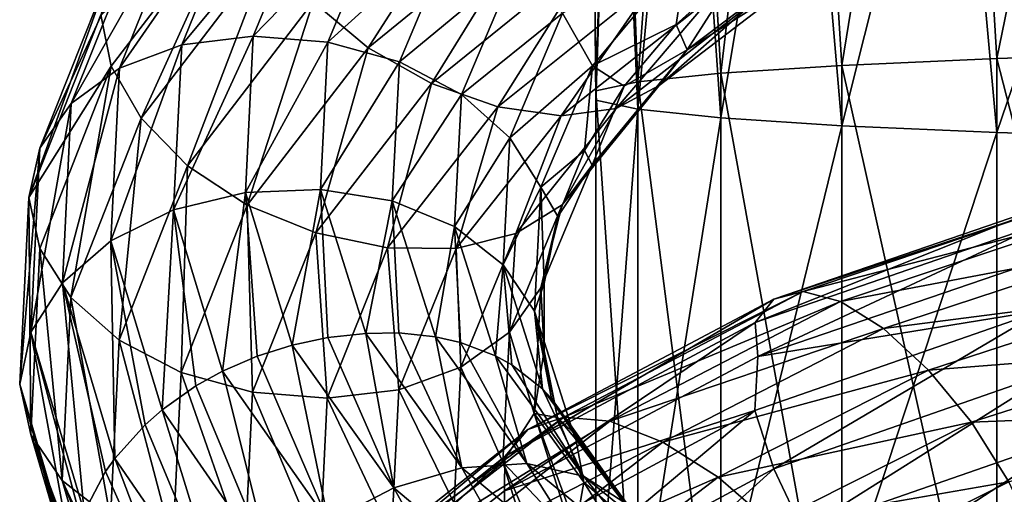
# Model space of a CAD drawing. Header units: metres. Extents: x -40 to 117, y -433 to 89.
# Tile 111 of 256: x -19 to -9, y -328 to -323. Entities that reach past the tile are written whole.
import ezdxf

# ---------------------------------------------------------------- set-up
doc = ezdxf.new("R2010")
doc.units = ezdxf.units.M
doc.layers.add('solid_506114_24501146', color=7, linetype='CONTINUOUS')

msp = doc.modelspace()

# ---------------------------------------------------------------- linework, layer by layer
at = {"layer": 'solid_506114_24501146'}
for points in [[(-8.758043, -323.224518, 284.77774), (-7.222413, -315.732147, 285.176147), (-9.192389, -316.012909, 283.583984)], [(-8.758043, -323.224518, 284.77774), (-6.843618, -323.16629, 286.22229), (-7.222413, -315.732147, 285.176147)], [(-10.374224, -323.295898, 283.006317), (-9.192389, -316.012909, 283.583984), (-10.809105, -316.35498, 281.643951)], [(-10.374224, -323.295898, 283.006317), (-8.758043, -323.224518, 284.77774), (-9.192389, -316.012909, 283.583984)], [(-11.637123, -323.378021, 280.968323), (-10.809105, -316.35498, 281.643951), (-12.010434, -316.74527, 279.430573)], [(-11.637123, -323.378021, 280.968323), (-10.374224, -323.295898, 283.006317), (-10.809105, -316.35498, 281.643951)], [(-12.503734, -323.468079, 278.733154), (-12.010434, -316.74527, 279.430573), (-12.750209, -317.168732, 277.0289)], [(-12.503734, -323.468079, 278.733154), (-11.637123, -323.378021, 280.968323), (-12.010434, -316.74527, 279.430573)], [(-12.944544, -323.563049, 276.376923), (-12.750209, -317.168732, 277.0289), (-13, -317.609131, 274.53125)], [(-12.944544, -323.563049, 276.376923), (-12.503734, -323.468079, 278.733154), (-12.750209, -317.168732, 277.0289)], [(-12.944544, -323.659637, 273.979889), (-13, -317.609131, 274.53125), (-12.750209, -318.04953, 272.03363)], [(-12.944544, -323.659637, 273.979889), (-12.944544, -323.563049, 276.376923), (-13, -317.609131, 274.53125)], [(-12.503734, -323.754608, 271.623688), (-12.944544, -323.659637, 273.979889), (-12.750209, -318.04953, 272.03363)], [(-12.503734, -323.754608, 271.623688), (-12.750209, -318.04953, 272.03363), (-12.010434, -318.473022, 269.631958)], [(-11.637123, -323.844666, 269.388519), (-12.503734, -323.754608, 271.623688), (-12.010434, -318.473022, 269.631958)], [(-11.637123, -323.844666, 269.388519), (-12.010434, -318.473022, 269.631958), (-10.809105, -318.863312, 267.418579)], [(-10.374224, -323.926788, 267.350525), (-11.637123, -323.844666, 269.388519), (-10.809105, -318.863312, 267.418579)], [(-10.374224, -323.926788, 267.350525), (-10.809105, -318.863312, 267.418579), (-9.192389, -319.205383, 265.478516)], [(-8.758043, -323.998169, 265.579102), (-10.374224, -323.926788, 267.350525), (-9.192389, -319.205383, 265.478516)], [(-8.758043, -323.998169, 265.579102), (-9.192389, -319.205383, 265.478516), (-7.222413, -319.486115, 263.886383)], [(-6.843618, -324.056396, 264.134552), (-8.758043, -323.998169, 265.579102), (-7.222413, -319.486115, 263.886383)], [(-15.895163, -322.632507, 938.284912), (-14.031219, -321.103149, 935.905884), (-15.320737, -323.112091, 938.279846)], [(-14.031219, -321.103149, 935.905884), (-13.524153, -321.644928, 935.979858), (-15.320737, -323.112091, 938.279846)], [(-16.577511, -321.392273, 943.632935), (-17.200373, -321.553436, 943.244812), (-17.914463, -323.323853, 946.043945)], [(-17.265743, -323.081726, 946.343567), (-16.577511, -321.392273, 943.632935), (-17.914463, -323.323853, 946.043945)], [(-15.860496, -321.39212, 943.926941), (-16.577511, -321.392273, 943.632935), (-17.265743, -323.081726, 946.343567)], [(-16.518961, -322.992004, 946.533325), (-15.860496, -321.39212, 943.926941), (-17.265743, -323.081726, 946.343567)], [(-15.111769, -321.543152, 944.109985), (-15.860496, -321.39212, 943.926941), (-16.518961, -322.992004, 946.533325)], [(-17.200373, -321.553436, 943.244812), (-17.684971, -321.859161, 942.79303), (-18.419182, -323.696259, 945.65863)], [(-17.914463, -323.323853, 946.043945), (-17.200373, -321.553436, 943.244812), (-18.419182, -323.696259, 945.65863)], [(-18.108232, -322.766876, 941.849854), (-16.630234, -321.515167, 938.719238), (-18.001059, -323.30542, 941.451965)], [(-18.001059, -323.30542, 941.451965), (-16.630234, -321.515167, 938.719238), (-17.688602, -323.84668, 941.122742)], [(-16.630234, -321.515167, 938.719238), (-16.341574, -322.08432, 938.438416), (-17.688602, -323.84668, 941.122742)], [(-15.739149, -323.052246, 946.605774), (-15.111769, -321.543152, 944.109985), (-16.518961, -322.992004, 946.533325)], [(-14.395329, -321.833008, 944.166016), (-15.111769, -321.543152, 944.109985), (-15.739149, -323.052246, 946.605774)], [(-15.320737, -323.112091, 938.279846), (-13.524153, -321.644928, 935.979858), (-14.658856, -323.485138, 938.428223)], [(-13.524153, -321.644928, 935.979858), (-12.939887, -322.092773, 936.217224), (-14.658856, -323.485138, 938.428223)], [(-17.684971, -321.859161, 942.79303), (-17.999104, -322.276245, 942.316956), (-18.746355, -324.161041, 945.222656)], [(-18.419182, -323.696259, 945.65863), (-17.684971, -321.859161, 942.79303), (-18.746355, -324.161041, 945.222656)], [(-14.992967, -323.257538, 946.554626), (-14.395329, -321.833008, 944.166016), (-15.739149, -323.052246, 946.605774)], [(-13.773554, -322.247284, 944.080566), (-14.395329, -321.833008, 944.166016), (-14.992967, -323.257538, 946.554626)], [(-17.688602, -323.84668, 941.122742), (-16.341574, -322.08432, 938.438416), (-17.205395, -324.345093, 940.898682)], [(-16.341574, -322.08432, 938.438416), (-15.895163, -322.632507, 938.284912), (-17.205395, -324.345093, 940.898682)], [(-14.658856, -323.485138, 938.428223), (-12.939887, -322.092773, 936.217224), (-13.967146, -323.729156, 938.70929)], [(-12.939887, -322.092773, 936.217224), (-12.32929, -322.417267, 936.589783), (-13.967146, -323.729156, 938.70929)], [(-11.991399, -323.135223, 940.617981), (-10.585229, -322.06955, 938.750549), (-11.437669, -322.266907, 940.410889)], [(-10.841408, -322.402374, 938.193054), (-10.585229, -322.06955, 938.750549), (-11.991399, -323.135223, 940.617981)], [(-12.977891, -323.300049, 943.535522), (-11.989594, -322.11203, 941.482117), (-13.290345, -322.751831, 943.862427)], [(-12.977891, -323.300049, 943.535522), (-12.104323, -322.8703, 941.464172), (-11.989594, -322.11203, 941.482117)], [(-11.989594, -322.11203, 941.482117), (-12.104323, -322.8703, 941.464172), (-11.437669, -322.266907, 940.410889)], [(-17.999104, -322.276245, 942.316956), (-18.108232, -322.766876, 941.849854), (-18.861879, -324.676392, 944.766663)], [(-18.746355, -324.161041, 945.222656), (-17.999104, -322.276245, 942.316956), (-18.861879, -324.676392, 944.766663)], [(-14.345377, -323.600708, 946.374878), (-13.773554, -322.247284, 944.080566), (-14.992967, -323.257538, 946.554626)], [(-13.290345, -322.751831, 943.862427), (-13.773554, -322.247284, 944.080566), (-14.345377, -323.600708, 946.374878)], [(-11.991399, -323.135223, 940.617981), (-11.437669, -322.266907, 940.410889), (-12.104323, -322.8703, 941.464172)], [(-13.967146, -323.729156, 938.70929), (-12.32929, -322.417267, 936.589783), (-13.304734, -323.82254, 939.099548)], [(-12.32929, -322.417267, 936.589783), (-11.744556, -322.589661, 937.066589), (-13.304734, -323.82254, 939.099548)], [(-12.281609, -323.507629, 940.095642), (-10.841408, -322.402374, 938.193054), (-11.991399, -323.135223, 940.617981)], [(-11.236605, -322.583557, 937.615173), (-10.841408, -322.402374, 938.193054), (-12.281609, -323.507629, 940.095642)], [(-13.304734, -323.82254, 939.099548), (-11.744556, -322.589661, 937.066589), (-12.729304, -323.745819, 939.574219)], [(-12.729304, -323.745819, 939.574219), (-11.236605, -322.583557, 937.615173), (-12.281609, -323.507629, 940.095642)], [(-11.744556, -322.589661, 937.066589), (-11.236605, -322.583557, 937.615173), (-12.729304, -323.745819, 939.574219)], [(-17.205395, -324.345093, 940.898682), (-15.895163, -322.632507, 938.284912), (-16.583618, -324.756226, 940.805786)], [(-15.895163, -322.632507, 938.284912), (-15.320737, -323.112091, 938.279846), (-16.583618, -324.756226, 940.805786)], [(-18.861879, -324.676392, 944.766663), (-18.108232, -322.766876, 941.849854), (-18.001059, -323.30542, 941.451965)], [(-13.842108, -324.052429, 946.082031), (-13.290345, -322.751831, 943.862427), (-14.345377, -323.600708, 946.374878)], [(-12.977891, -323.300049, 943.535522), (-13.290345, -322.751831, 943.862427), (-13.842108, -324.052429, 946.082031)], [(-12.977891, -323.300049, 943.535522), (-12.64764, -323.512238, 942.569092), (-12.104323, -322.8703, 941.464172)], [(-11.991399, -323.135223, 940.617981), (-12.104323, -322.8703, 941.464172), (-12.64764, -323.512238, 942.569092)], [(-16.518961, -322.992004, 946.533325), (-17.265743, -323.081726, 946.343567), (-17.352083, -324.804901, 949.119568)], [(-16.601568, -324.624054, 949.202271), (-16.518961, -322.992004, 946.533325), (-17.352083, -324.804901, 949.119568)], [(-15.739149, -323.052246, 946.605774), (-16.518961, -322.992004, 946.533325), (-16.601568, -324.624054, 949.202271)], [(-17.265743, -323.081726, 946.343567), (-17.914463, -323.323853, 946.043945), (-18.004049, -325.129486, 948.910889)], [(-17.352083, -324.804901, 949.119568), (-17.265743, -323.081726, 946.343567), (-18.004049, -325.129486, 948.910889)], [(-15.817857, -324.591888, 949.161255), (-15.739149, -323.052246, 946.605774), (-16.601568, -324.624054, 949.202271)], [(-16.583618, -324.756226, 940.805786), (-15.320737, -323.112091, 938.279846), (-15.86718, -325.046967, 940.855286)], [(-15.320737, -323.112091, 938.279846), (-14.658856, -323.485138, 938.428223), (-15.86718, -325.046967, 940.855286)], [(-14.992967, -323.257538, 946.554626), (-15.739149, -323.052246, 946.605774), (-15.817857, -324.591888, 949.161255)], [(-12.979845, -324.337646, 942.663452), (-11.991399, -323.135223, 940.617981), (-12.64764, -323.512238, 942.569092)], [(-12.281609, -323.507629, 940.095642), (-11.991399, -323.135223, 940.617981), (-12.979845, -324.337646, 942.663452)], [(-6.843618, -330.690857, 286.019684), (-6.843618, -323.16629, 286.22229), (-8.758043, -323.224518, 284.77774)], [(-18.861879, -324.676392, 944.766663), (-18.001059, -323.30542, 941.451965), (-18.74839, -325.210541, 944.34491)], [(-18.74839, -325.210541, 944.34491), (-18.001059, -323.30542, 941.451965), (-18.422964, -325.722321, 943.96405)], [(-17.914463, -323.323853, 946.043945), (-18.419182, -323.696259, 945.65863), (-18.51129, -325.569794, 948.593811)], [(-18.004049, -325.129486, 948.910889), (-17.914463, -323.323853, 946.043945), (-18.51129, -325.569794, 948.593811)], [(-18.001059, -323.30542, 941.451965), (-17.688602, -323.84668, 941.122742), (-18.422964, -325.722321, 943.96405)], [(-15.067943, -324.711121, 949.000122), (-14.992967, -323.257538, 946.554626), (-15.817857, -324.591888, 949.161255)], [(-14.345377, -323.600708, 946.374878), (-14.992967, -323.257538, 946.554626), (-15.067943, -324.711121, 949.000122)], [(-13.516681, -324.569519, 945.7052), (-12.977891, -323.300049, 943.535522), (-13.842108, -324.052429, 946.082031)], [(-13.516681, -324.569519, 945.7052), (-13.062215, -324.184387, 943.71637), (-12.977891, -323.300049, 943.535522)], [(-12.977891, -323.300049, 943.535522), (-13.062215, -324.184387, 943.71637), (-12.64764, -323.512238, 942.569092)], [(-10.374224, -330.388397, 282.815338), (-10.374224, -323.295898, 283.006317), (-11.637123, -323.378021, 280.968323)], [(-8.758043, -330.554993, 284.580383), (-8.758043, -323.224518, 284.77774), (-10.374224, -323.295898, 283.006317)], [(-10.374224, -330.388397, 282.815338), (-8.758043, -330.554993, 284.580383), (-10.374224, -323.295898, 283.006317)], [(-8.758043, -330.554993, 284.580383), (-6.843618, -330.690857, 286.019684), (-8.758043, -323.224518, 284.77774)], [(-11.637123, -330.196716, 280.784729), (-11.637123, -323.378021, 280.968323), (-12.503734, -323.468079, 278.733154)], [(-11.637123, -330.196716, 280.784729), (-10.374224, -330.388397, 282.815338), (-11.637123, -323.378021, 280.968323)], [(-15.86718, -325.046967, 940.855286), (-14.658856, -323.485138, 938.428223), (-15.118453, -325.202454, 941.034607)], [(-14.658856, -323.485138, 938.428223), (-13.967146, -323.729156, 938.70929), (-15.118453, -325.202454, 941.034607)], [(-13.293977, -324.75354, 942.180054), (-12.281609, -323.507629, 940.095642), (-12.979845, -324.337646, 942.663452)], [(-12.729304, -323.745819, 939.574219), (-12.281609, -323.507629, 940.095642), (-13.293977, -324.75354, 942.180054)], [(-12.979845, -324.337646, 942.663452), (-12.64764, -323.512238, 942.569092), (-13.062215, -324.184387, 943.71637)], [(-12.503734, -329.986481, 278.557648), (-12.503734, -323.468079, 278.733154), (-12.944544, -323.563049, 276.376923)], [(-12.503734, -329.986481, 278.557648), (-11.637123, -330.196716, 280.784729), (-12.503734, -323.468079, 278.733154)], [(-14.417114, -324.981934, 948.723511), (-14.345377, -323.600708, 946.374878), (-15.067943, -324.711121, 949.000122)], [(-13.842108, -324.052429, 946.082031), (-14.345377, -323.600708, 946.374878), (-14.417114, -324.981934, 948.723511)], [(-12.944544, -329.764893, 276.209961), (-12.944544, -323.563049, 276.376923), (-12.944544, -323.659637, 273.979889)], [(-12.944544, -329.764893, 276.209961), (-12.503734, -329.986481, 278.557648), (-12.944544, -323.563049, 276.376923)], [(-18.419182, -323.696259, 945.65863), (-18.746355, -324.161041, 945.222656), (-18.840101, -326.083221, 948.199097)], [(-18.51129, -325.569794, 948.593811), (-18.419182, -323.696259, 945.65863), (-18.840101, -326.083221, 948.199097)], [(-15.118453, -325.202454, 941.034607), (-13.967146, -323.729156, 938.70929), (-14.401439, -325.208862, 941.328796)], [(-13.967146, -323.729156, 938.70929), (-13.304734, -323.82254, 939.099548), (-14.401439, -325.208862, 941.328796)], [(-12.944544, -329.539459, 273.821594), (-12.944544, -323.659637, 273.979889), (-12.503734, -323.754608, 271.623688)], [(-12.944544, -329.539459, 273.821594), (-12.944544, -329.764893, 276.209961), (-12.944544, -323.659637, 273.979889)], [(-14.401439, -325.208862, 941.328796), (-13.304734, -323.82254, 939.099548), (-13.778576, -325.054474, 941.721252)], [(-13.778576, -325.054474, 941.721252), (-12.729304, -323.745819, 939.574219), (-13.293977, -324.75354, 942.180054)], [(-13.304734, -323.82254, 939.099548), (-12.729304, -323.745819, 939.574219), (-13.778576, -325.054474, 941.721252)], [(-12.503734, -329.317841, 271.473907), (-12.944544, -329.539459, 273.821594), (-12.503734, -323.754608, 271.623688)], [(-12.503734, -329.317841, 271.473907), (-12.503734, -323.754608, 271.623688), (-11.637123, -323.844666, 269.388519)], [(-18.422964, -325.722321, 943.96405), (-17.688602, -323.84668, 941.122742), (-17.919695, -326.168304, 943.664917)], [(-17.688602, -323.84668, 941.122742), (-17.205395, -324.345093, 940.898682), (-17.919695, -326.168304, 943.664917)], [(-11.637123, -329.107635, 269.246826), (-12.503734, -329.317841, 271.473907), (-11.637123, -323.844666, 269.388519)], [(-11.637123, -329.107635, 269.246826), (-11.637123, -323.844666, 269.388519), (-10.374224, -323.926788, 267.350525)], [(-10.374224, -328.915955, 267.216187), (-11.637123, -329.107635, 269.246826), (-10.374224, -323.926788, 267.350525)], [(-10.374224, -328.915955, 267.216187), (-10.374224, -323.926788, 267.350525), (-8.758043, -323.998169, 265.579102)], [(-8.758043, -328.749329, 265.451172), (-10.374224, -328.915955, 267.216187), (-8.758043, -323.998169, 265.579102)], [(-8.758043, -328.749329, 265.451172), (-8.758043, -323.998169, 265.579102), (-6.843618, -324.056396, 264.134552)], [(-13.911328, -325.379944, 948.354065), (-13.842108, -324.052429, 946.082031), (-14.417114, -324.981934, 948.723511)], [(-13.516681, -324.569519, 945.7052), (-13.842108, -324.052429, 946.082031), (-13.911328, -325.379944, 948.354065)], [(-6.843618, -328.613495, 264.011871), (-8.758043, -328.749329, 265.451172), (-6.843618, -324.056396, 264.134552)], [(-18.746355, -324.161041, 945.222656), (-18.861879, -324.676392, 944.766663), (-18.9569, -326.627106, 947.759583)], [(-18.840101, -326.083221, 948.199097), (-18.746355, -324.161041, 945.222656), (-18.9569, -326.627106, 947.759583)], [(-13.516681, -324.569519, 945.7052), (-13.341308, -324.875183, 944.890808), (-13.062215, -324.184387, 943.71637)], [(-12.979845, -324.337646, 942.663452), (-13.062215, -324.184387, 943.71637), (-13.341308, -324.875183, 944.890808)], [(-17.919695, -326.168304, 943.664917), (-17.205395, -324.345093, 940.898682), (-17.272104, -326.507141, 943.478516)], [(-17.205395, -324.345093, 940.898682), (-16.583618, -324.756226, 940.805786), (-17.272104, -326.507141, 943.478516)], [(-13.518716, -325.622345, 944.824585), (-12.979845, -324.337646, 942.663452), (-13.341308, -324.875183, 944.890808)], [(-13.293977, -324.75354, 942.180054), (-12.979845, -324.337646, 942.663452), (-13.518716, -325.622345, 944.824585)], [(-16.601568, -324.624054, 949.202271), (-17.352083, -324.804901, 949.119568), (-16.841581, -326.492462, 951.873474)], [(-16.601568, -324.624054, 949.202271), (-16.841581, -326.492462, 951.873474), (-16.479317, -326.336639, 951.879089)], [(-15.817857, -324.591888, 949.161255), (-16.601568, -324.624054, 949.202271), (-16.114405, -326.221375, 951.850952)], [(-16.601568, -324.624054, 949.202271), (-16.479317, -326.336639, 951.879089), (-16.114405, -326.221375, 951.850952)], [(-15.817857, -324.591888, 949.161255), (-16.114405, -326.221375, 951.850952), (-15.740828, -326.141418, 951.791382)], [(-15.817857, -324.591888, 949.161255), (-15.740828, -326.141418, 951.791382), (-15.344263, -326.096832, 951.695557)], [(-15.067943, -324.711121, 949.000122), (-15.817857, -324.591888, 949.161255), (-15.344263, -326.096832, 951.695557)], [(-13.584274, -325.865356, 947.925903), (-13.516681, -324.569519, 945.7052), (-13.911328, -325.379944, 948.354065)], [(-13.584274, -325.865356, 947.925903), (-13.481454, -325.576141, 946.082703), (-13.516681, -324.569519, 945.7052)], [(-13.516681, -324.569519, 945.7052), (-13.481454, -325.576141, 946.082703), (-13.341308, -324.875183, 944.890808)], [(-18.9569, -326.627106, 947.759583), (-18.861879, -324.676392, 944.766663), (-18.842146, -327.153503, 947.308167)], [(-18.861879, -324.676392, 944.766663), (-18.74839, -325.210541, 944.34491), (-18.842146, -327.153503, 947.308167)], [(-17.272104, -326.507141, 943.478516), (-16.583618, -324.756226, 940.805786), (-16.525923, -326.71106, 943.422668)], [(-16.583618, -324.756226, 940.805786), (-15.86718, -325.046967, 940.855286), (-16.525923, -326.71106, 943.422668)], [(-15.067943, -324.711121, 949.000122), (-15.344263, -326.096832, 951.695557), (-14.999514, -326.09314, 951.583923)], [(-15.067943, -324.711121, 949.000122), (-14.999514, -326.09314, 951.583923), (-14.617337, -326.132446, 951.424927)], [(-14.417114, -324.981934, 948.723511), (-15.067943, -324.711121, 949.000122), (-14.617337, -326.132446, 951.424927)], [(-13.84589, -326.084106, 944.38269), (-13.293977, -324.75354, 942.180054), (-13.518716, -325.622345, 944.824585)], [(-13.778576, -325.054474, 941.721252), (-13.293977, -324.75354, 942.180054), (-13.84589, -326.084106, 944.38269)], [(-8.129881, -324.727234, 925.415771), (-8.274289, -324.946472, 924.793884), (-11.281066, -325.985229, 926.333496)], [(-11.084182, -325.738586, 926.935974), (-8.129881, -324.727234, 925.415771), (-11.281066, -325.985229, 926.333496)], [(-7.907108, -324.685974, 926.087463), (-8.129881, -324.727234, 925.415771), (-11.084182, -325.738586, 926.935974)], [(-10.780456, -325.658722, 927.575256), (-7.907108, -324.685974, 926.087463), (-11.084182, -325.738586, 926.935974)], [(-7.620775, -324.836761, 926.754761), (-7.907108, -324.685974, 926.087463), (-10.780456, -325.658722, 927.575256)], [(-17.352083, -324.804901, 949.119568), (-18.004049, -325.129486, 948.910889), (-17.468742, -326.894897, 951.755676)], [(-17.352083, -324.804901, 949.119568), (-17.468742, -326.894897, 951.755676), (-17.116814, -326.644684, 951.841736)], [(-17.352083, -324.804901, 949.119568), (-17.116814, -326.644684, 951.841736), (-16.841581, -326.492462, 951.873474)], [(-10.390073, -325.762421, 928.199097), (-7.620775, -324.836761, 926.754761), (-10.780456, -325.658722, 927.575256)], [(-7.291159, -325.17395, 927.366882), (-7.620775, -324.836761, 926.754761), (-10.390073, -325.762421, 928.199097)], [(-13.518716, -325.622345, 944.824585), (-13.341308, -324.875183, 944.890808), (-13.481454, -325.576141, 946.082703)], [(-11.281066, -325.985229, 926.333496), (-8.274289, -324.946472, 924.793884), (-11.25143, -326.338928, 925.759155)], [(-8.274289, -324.946472, 924.793884), (-8.20875, -325.298981, 924.227356), (-11.25143, -326.338928, 925.759155)], [(-16.525923, -326.71106, 943.422668), (-15.86718, -325.046967, 940.855286), (-15.746111, -326.773041, 943.493652)], [(-15.86718, -325.046967, 940.855286), (-15.118453, -325.202454, 941.034607), (-15.746111, -326.773041, 943.493652)], [(-14.417114, -324.981934, 948.723511), (-14.617337, -326.132446, 951.424927), (-14.356974, -326.191101, 951.29071)], [(-14.417114, -324.981934, 948.723511), (-14.356974, -326.191101, 951.29071), (-13.991144, -326.330841, 951.055298)], [(-13.911328, -325.379944, 948.354065), (-14.417114, -324.981934, 948.723511), (-13.991144, -326.330841, 951.055298)], [(-14.401439, -325.208862, 941.328796), (-13.778576, -325.054474, 941.721252), (-14.350608, -326.451294, 943.99054)], [(-14.350608, -326.451294, 943.99054), (-13.778576, -325.054474, 941.721252), (-13.84589, -326.084106, 944.38269)], [(-18.004049, -325.129486, 948.910889), (-18.51129, -325.569794, 948.593811), (-17.962467, -327.40329, 951.505859)], [(-18.004049, -325.129486, 948.910889), (-17.962467, -327.40329, 951.505859), (-17.648037, -327.052887, 951.68689)], [(-18.004049, -325.129486, 948.910889), (-17.648037, -327.052887, 951.68689), (-17.468742, -326.894897, 951.755676)], [(-9.940679, -326.047302, 928.759949), (-7.291159, -325.17395, 927.366882), (-10.390073, -325.762421, 928.199097)], [(-6.946965, -325.660309, 927.878662), (-7.291159, -325.17395, 927.366882), (-9.940679, -326.047302, 928.759949)], [(-18.842146, -327.153503, 947.308167), (-18.74839, -325.210541, 944.34491), (-18.515091, -327.635376, 946.874451)], [(-18.74839, -325.210541, 944.34491), (-18.422964, -325.722321, 943.96405), (-18.515091, -327.635376, 946.874451)], [(-15.746111, -326.773041, 943.493652), (-15.118453, -325.202454, 941.034607), (-14.999329, -326.687683, 943.685608)], [(-15.118453, -325.202454, 941.034607), (-14.401439, -325.208862, 941.328796), (-14.999329, -326.687683, 943.685608)], [(-14.999329, -326.687683, 943.685608), (-14.401439, -325.208862, 941.328796), (-14.350608, -326.451294, 943.99054)], [(-13.911328, -325.379944, 948.354065), (-13.991144, -326.330841, 951.055298), (-13.821413, -326.424438, 950.922546)], [(-13.911328, -325.379944, 948.354065), (-13.821413, -326.424438, 950.922546), (-13.498797, -326.676941, 950.608765)], [(-13.584274, -325.865356, 947.925903), (-13.911328, -325.379944, 948.354065), (-13.498797, -326.676941, 950.608765)], [(-11.25143, -326.338928, 925.759155), (-8.20875, -325.298981, 924.227356), (-8.275187, -325.853485, 923.910034)], [(-18.51129, -325.569794, 948.593811), (-18.840101, -326.083221, 948.199097), (-18.282309, -327.966614, 951.150635)], [(-18.51129, -325.569794, 948.593811), (-18.282309, -327.966614, 951.150635), (-18.060789, -327.542023, 951.425171)], [(-18.51129, -325.569794, 948.593811), (-18.060789, -327.542023, 951.425171), (-17.962467, -327.40329, 951.505859)], [(-13.584274, -325.865356, 947.925903), (-13.482265, -326.280518, 947.285339), (-13.481454, -325.576141, 946.082703)], [(-13.518716, -325.622345, 944.824585), (-13.481454, -325.576141, 946.082703), (-13.482265, -326.280518, 947.285339)], [(-13.84589, -326.084106, 944.38269), (-13.518716, -325.622345, 944.824585), (-13.58632, -326.933746, 947.03656)], [(-10.780456, -325.658722, 927.575256), (-11.084182, -325.738586, 926.935974), (-13.651951, -327.101501, 928.837036)], [(-13.277864, -326.972351, 929.434326), (-10.780456, -325.658722, 927.575256), (-13.651951, -327.101501, 928.837036)], [(-13.58632, -326.933746, 947.03656), (-13.518716, -325.622345, 944.824585), (-13.482265, -326.280518, 947.285339)], [(-10.390073, -325.762421, 928.199097), (-10.780456, -325.658722, 927.575256), (-13.277864, -326.972351, 929.434326)], [(-9.471409, -326.480499, 929.217224), (-6.946965, -325.660309, 927.878662), (-9.940679, -326.047302, 928.759949)], [(-6.617614, -326.255737, 928.244934), (-6.946965, -325.660309, 927.878662), (-9.471409, -326.480499, 929.217224)], [(-18.515091, -327.635376, 946.874451), (-18.422964, -325.722321, 943.96405), (-18.009306, -328.027954, 946.49823)], [(-18.422964, -325.722321, 943.96405), (-17.919695, -326.168304, 943.664917), (-18.009306, -328.027954, 946.49823)], [(-11.084182, -325.738586, 926.935974), (-11.281066, -325.985229, 926.333496), (-13.894445, -327.383057, 928.259521)], [(-13.651951, -327.101501, 928.837036), (-11.084182, -325.738586, 926.935974), (-13.894445, -327.383057, 928.259521)], [(-12.797044, -327.015839, 930.002014), (-10.390073, -325.762421, 928.199097), (-13.277864, -326.972351, 929.434326)], [(-9.940679, -326.047302, 928.759949), (-10.390073, -325.762421, 928.199097), (-12.797044, -327.015839, 930.002014)], [(-13.584274, -325.865356, 947.925903), (-13.498797, -326.676941, 950.608765), (-13.40564, -326.777344, 950.495422)], [(-13.584274, -325.865356, 947.925903), (-13.40564, -326.777344, 950.495422), (-13.180736, -327.132965, 950.128174)], [(-13.584274, -325.865356, 947.925903), (-13.180736, -327.132965, 950.128174), (-13.344203, -326.976898, 948.483826)], [(-13.584274, -325.865356, 947.925903), (-13.344203, -326.976898, 948.483826), (-13.482265, -326.280518, 947.285339)], [(-11.282291, -326.902985, 925.442566), (-8.275187, -325.853485, 923.910034), (-11.086458, -327.512573, 925.213989)], [(-11.25143, -326.338928, 925.759155), (-8.275187, -325.853485, 923.910034), (-11.282291, -326.902985, 925.442566)], [(-8.275187, -325.853485, 923.910034), (-8.13155, -326.480743, 923.707153), (-11.086458, -327.512573, 925.213989)], [(-11.281066, -325.985229, 926.333496), (-11.25143, -326.338928, 925.759155), (-13.897413, -327.742615, 927.678955)], [(-13.894445, -327.383057, 928.259521), (-11.281066, -325.985229, 926.333496), (-13.897413, -327.742615, 927.678955)], [(-18.840101, -326.083221, 948.199097), (-18.9569, -326.627106, 947.759583), (-18.394932, -328.531769, 950.721558)], [(-18.840101, -326.083221, 948.199097), (-18.394932, -328.531769, 950.721558), (-18.313601, -328.054016, 951.089172)], [(-18.840101, -326.083221, 948.199097), (-18.313601, -328.054016, 951.089172), (-18.282309, -327.966614, 951.150635)], [(-15.344263, -326.096832, 951.695557), (-15.740828, -326.141418, 951.791382), (-15.053132, -327.712402, 954.393311)], [(-14.999514, -326.09314, 951.583923), (-15.344263, -326.096832, 951.695557), (-14.342519, -327.503448, 954.132385)], [(-14.342519, -327.503448, 954.132385), (-15.344263, -326.096832, 951.695557), (-15.053132, -327.712402, 954.393311)], [(-14.617337, -326.132446, 951.424927), (-14.999514, -326.09314, 951.583923), (-14.342519, -327.503448, 954.132385)], [(-14.350608, -326.451294, 943.99054), (-13.84589, -326.084106, 944.38269), (-13.91513, -327.442322, 946.637329)], [(-13.91513, -327.442322, 946.637329), (-13.84589, -326.084106, 944.38269), (-13.58632, -326.933746, 947.03656)], [(-12.243543, -327.233887, 930.496399), (-9.940679, -326.047302, 928.759949), (-12.797044, -327.015839, 930.002014)], [(-9.471409, -326.480499, 929.217224), (-9.940679, -326.047302, 928.759949), (-12.243543, -327.233887, 930.496399)], [(-18.009306, -328.027954, 946.49823), (-17.919695, -326.168304, 943.664917), (-17.358477, -328.293304, 946.21582)], [(-17.919695, -326.168304, 943.664917), (-17.272104, -326.507141, 943.478516), (-17.358477, -328.293304, 946.21582)], [(-15.740828, -326.141418, 951.791382), (-16.114405, -326.221375, 951.850952), (-15.053132, -327.712402, 954.393311)], [(-13.662549, -327.458069, 953.758057), (-14.617337, -326.132446, 951.424927), (-14.342519, -327.503448, 954.132385)], [(-14.356974, -326.191101, 951.29071), (-14.617337, -326.132446, 951.424927), (-13.662549, -327.458069, 953.758057)], [(-13.991144, -326.330841, 951.055298), (-14.356974, -326.191101, 951.29071), (-13.662549, -327.458069, 953.758057)], [(-16.114405, -326.221375, 951.850952), (-16.479317, -326.336639, 951.879089), (-15.733648, -328.067749, 954.518127)], [(-15.053132, -327.712402, 954.393311), (-16.114405, -326.221375, 951.850952), (-15.733648, -328.067749, 954.518127)], [(-13.58632, -326.933746, 947.03656), (-13.482265, -326.280518, 947.285339), (-13.344203, -326.976898, 948.483826)], [(-9.022375, -327.026306, 929.53064), (-6.617614, -326.255737, 928.244934), (-9.471409, -326.480499, 929.217224)], [(-6.33178, -326.918823, 928.423157), (-6.617614, -326.255737, 928.244934), (-9.022375, -327.026306, 929.53064)], [(-16.479317, -326.336639, 951.879089), (-16.841581, -326.492462, 951.873474), (-15.733648, -328.067749, 954.518127)], [(-13.072425, -327.590668, 953.293945), (-13.991144, -326.330841, 951.055298), (-13.662549, -327.458069, 953.758057)], [(-13.821413, -326.424438, 950.922546), (-13.991144, -326.330841, 951.055298), (-13.072425, -327.590668, 953.293945)], [(-13.897413, -327.742615, 927.678955), (-11.25143, -326.338928, 925.759155), (-11.282291, -326.902985, 925.442566)], [(-17.358477, -328.293304, 946.21582), (-17.272104, -326.507141, 943.478516), (-16.608564, -328.408783, 946.05188)], [(-17.272104, -326.507141, 943.478516), (-16.525923, -326.71106, 943.422668), (-16.608564, -328.408783, 946.05188)], [(-16.841581, -326.492462, 951.873474), (-17.116814, -326.644684, 951.841736), (-16.324804, -328.550201, 954.48584)], [(-15.733648, -328.067749, 954.518127), (-16.841581, -326.492462, 951.873474), (-16.324804, -328.550201, 954.48584)], [(-14.999329, -326.687683, 943.685608), (-14.350608, -326.451294, 943.99054), (-14.422371, -327.876953, 946.31366)], [(-14.422371, -327.876953, 946.31366), (-14.350608, -326.451294, 943.99054), (-13.91513, -327.442322, 946.637329)], [(-13.498797, -326.676941, 950.608765), (-13.821413, -326.424438, 950.922546), (-13.072425, -327.590668, 953.293945)], [(-11.665562, -327.59906, 930.882996), (-9.471409, -326.480499, 929.217224), (-12.243543, -327.233887, 930.496399)], [(-9.022375, -327.026306, 929.53064), (-9.471409, -326.480499, 929.217224), (-11.665562, -327.59906, 930.882996)], [(-11.086458, -327.512573, 925.213989), (-8.13155, -326.480743, 923.707153), (-10.783604, -328.154022, 925.153137)], [(-8.13155, -326.480743, 923.707153), (-7.909417, -327.153198, 923.683472), (-10.783604, -328.154022, 925.153137)], [(-18.9569, -326.627106, 947.759583), (-18.284252, -329.053772, 950.250061), (-18.313601, -328.981537, 950.320251)], [(-18.9569, -326.627106, 947.759583), (-18.842146, -327.153503, 947.308167), (-18.284252, -329.053772, 950.250061)], [(-18.9569, -326.627106, 947.759583), (-18.313601, -328.981537, 950.320251), (-18.394932, -328.531769, 950.721558)], [(-17.116814, -326.644684, 951.841736), (-17.468742, -326.894897, 951.755676), (-16.324804, -328.550201, 954.48584)], [(-16.608564, -328.408783, 946.05188), (-16.525923, -326.71106, 943.422668), (-15.824853, -328.375641, 946.011658)], [(-16.525923, -326.71106, 943.422668), (-15.746111, -326.773041, 943.493652), (-15.824853, -328.375641, 946.011658)], [(-15.746111, -326.773041, 943.493652), (-14.999329, -326.687683, 943.685608), (-15.074336, -328.196838, 946.098572)], [(-15.074336, -328.196838, 946.098572), (-14.999329, -326.687683, 943.685608), (-14.422371, -327.876953, 946.31366)], [(-12.613813, -327.886078, 952.776123), (-13.498797, -326.676941, 950.608765), (-13.072425, -327.590668, 953.293945)], [(-13.40564, -326.777344, 950.495422), (-13.498797, -326.676941, 950.608765), (-12.613813, -327.886078, 952.776123)], [(-15.824853, -328.375641, 946.011658), (-15.746111, -326.773041, 943.493652), (-15.074336, -328.196838, 946.098572)], [(-13.180736, -327.132965, 950.128174), (-13.40564, -326.777344, 950.495422), (-12.613813, -327.886078, 952.776123)], [(-17.468742, -326.894897, 951.755676), (-17.648037, -327.052887, 951.68689), (-16.784735, -329.120758, 954.30127)], [(-16.324804, -328.550201, 954.48584), (-17.468742, -326.894897, 951.755676), (-16.784735, -329.120758, 954.30127)], [(-13.897413, -327.742615, 927.678955), (-11.282291, -326.902985, 925.442566), (-13.895954, -328.31427, 927.359009)], [(-13.895954, -328.31427, 927.359009), (-11.282291, -326.902985, 925.442566), (-13.654754, -328.901093, 927.096985)], [(-11.282291, -326.902985, 925.442566), (-11.086458, -327.512573, 925.213989), (-13.654754, -328.901093, 927.096985)], [(-8.632673, -327.647583, 929.662354), (-6.33178, -326.918823, 928.423157), (-9.022375, -327.026306, 929.53064)], [(-13.277864, -326.972351, 929.434326), (-13.651951, -327.101501, 928.837036), (-15.747128, -328.756287, 931.059998)], [(-15.31563, -328.56897, 931.607361), (-13.277864, -326.972351, 929.434326), (-15.747128, -328.756287, 931.059998)], [(-12.797044, -327.015839, 930.002014), (-13.277864, -326.972351, 929.434326), (-15.31563, -328.56897, 931.607361)], [(-14.761019, -328.541412, 932.107971), (-12.797044, -327.015839, 930.002014), (-15.31563, -328.56897, 931.607361)], [(-12.243543, -327.233887, 930.496399), (-12.797044, -327.015839, 930.002014), (-14.761019, -328.541412, 932.107971)], [(-13.91513, -327.442322, 946.637329), (-13.58632, -326.933746, 947.03656), (-13.182677, -328.212952, 949.233521)], [(-13.58632, -326.933746, 947.03656), (-13.070083, -327.652985, 949.661499), (-13.151604, -328.127136, 949.294678)], [(-13.58632, -326.933746, 947.03656), (-13.344203, -326.976898, 948.483826), (-13.070083, -327.652985, 949.661499)], [(-13.58632, -326.933746, 947.03656), (-13.151604, -328.127136, 949.294678), (-13.182677, -328.212952, 949.233521)], [(-13.344203, -326.976898, 948.483826), (-13.151604, -327.20459, 950.059448), (-13.070083, -327.652985, 949.661499)], [(-13.344203, -326.976898, 948.483826), (-13.180736, -327.132965, 950.128174), (-13.151604, -327.20459, 950.059448)], [(-11.112505, -328.081299, 931.127808), (-9.022375, -327.026306, 929.53064), (-11.665562, -327.59906, 930.882996)], [(-8.632673, -327.647583, 929.662354), (-9.022375, -327.026306, 929.53064), (-11.112505, -328.081299, 931.127808)], [(-17.648037, -327.052887, 951.68689), (-17.962467, -327.40329, 951.505859), (-16.784735, -329.120758, 954.30127)], [(-13.651951, -327.101501, 928.837036), (-13.894445, -327.383057, 928.259521), (-16.02684, -329.07901, 930.512207)], [(-15.747128, -328.756287, 931.059998), (-13.651951, -327.101501, 928.837036), (-16.02684, -329.07901, 930.512207)], [(-18.842146, -327.153503, 947.308167), (-17.966164, -329.507996, 949.762329), (-18.060789, -329.406647, 949.879395)], [(-18.842146, -327.153503, 947.308167), (-18.515091, -327.635376, 946.874451), (-17.966164, -329.507996, 949.762329)], [(-18.842146, -327.153503, 947.308167), (-18.060789, -329.406647, 949.879395), (-18.284252, -329.053772, 950.250061)], [(-12.317264, -328.311127, 952.248718), (-13.180736, -327.132965, 950.128174), (-12.613813, -327.886078, 952.776123)], [(-13.151604, -327.20459, 950.059448), (-13.180736, -327.132965, 950.128174), (-12.317264, -328.311127, 952.248718)], [(-13.151604, -327.20459, 950.059448), (-12.317264, -328.311127, 952.248718), (-13.070083, -327.652985, 949.661499)], [(-10.783604, -328.154022, 925.153137), (-7.909417, -327.153198, 923.683472), (-10.393901, -328.774658, 925.275146)], [(-7.909417, -327.153198, 923.683472), (-7.623583, -327.816223, 923.851624), (-10.393901, -328.774658, 925.275146)], [(-14.122571, -328.68042, 932.523071), (-12.243543, -327.233887, 930.496399), (-14.761019, -328.541412, 932.107971)], [(-11.665562, -327.59906, 930.882996), (-12.243543, -327.233887, 930.496399), (-14.122571, -328.68042, 932.523071)], [(-17.962467, -327.40329, 951.505859), (-18.060789, -327.542023, 951.425171), (-17.082876, -329.727478, 953.986694)], [(-16.784735, -329.120758, 954.30127), (-17.962467, -327.40329, 951.505859), (-17.082876, -329.727478, 953.986694)], [(-13.894445, -327.383057, 928.259521), (-13.897413, -327.742615, 927.678955), (-16.063829, -329.451874, 929.931396)], [(-16.02684, -329.07901, 930.512207), (-13.894445, -327.383057, 928.259521), (-16.063829, -329.451874, 929.931396)], [(-14.342519, -327.503448, 954.132385), (-15.053132, -327.712402, 954.393311), (-13.476771, -329.0401, 956.753723)], [(-14.422371, -327.876953, 946.31366), (-13.91513, -327.442322, 946.637329), (-13.502493, -328.769592, 948.875183)], [(-13.662549, -327.458069, 953.758057), (-14.342519, -327.503448, 954.132385), (-12.840573, -328.752808, 956.39386)], [(-12.840573, -328.752808, 956.39386), (-14.342519, -327.503448, 954.132385), (-13.476771, -329.0401, 956.753723)], [(-13.91513, -327.442322, 946.637329), (-13.182677, -328.212952, 949.233521), (-13.40564, -328.634796, 948.955627)], [(-13.91513, -327.442322, 946.637329), (-13.40564, -328.634796, 948.955627), (-13.502493, -328.769592, 948.875183)], [(-12.23181, -328.634613, 955.923889), (-13.662549, -327.458069, 953.758057), (-12.840573, -328.752808, 956.39386)], [(-13.072425, -327.590668, 953.293945), (-13.662549, -327.458069, 953.758057), (-12.23181, -328.634613, 955.923889)], [(-13.654754, -328.901093, 927.096985), (-11.086458, -327.512573, 925.213989), (-13.28174, -329.502716, 926.987732)], [(-11.086458, -327.512573, 925.213989), (-10.783604, -328.154022, 925.153137), (-13.28174, -329.502716, 926.987732)], [(-18.515091, -327.635376, 946.874451), (-17.473858, -329.848969, 949.308594), (-17.648037, -329.754517, 949.447266)], [(-18.515091, -327.635376, 946.874451), (-18.009306, -328.027954, 946.49823), (-17.473858, -329.848969, 949.308594)], [(-18.515091, -327.635376, 946.874451), (-17.648037, -329.754517, 949.447266), (-17.966164, -329.507996, 949.762329)], [(-18.060789, -327.542023, 951.425171), (-18.282309, -327.966614, 951.150635), (-17.082876, -329.727478, 953.986694)], [(-13.455887, -328.96524, 932.825439), (-11.665562, -327.59906, 930.882996), (-14.122571, -328.68042, 932.523071)], [(-11.112505, -328.081299, 931.127808), (-11.665562, -327.59906, 930.882996), (-13.455887, -328.96524, 932.825439)], [(-11.703483, -328.706024, 955.375549), (-13.072425, -327.590668, 953.293945), (-12.23181, -328.634613, 955.923889)], [(-12.613813, -327.886078, 952.776123), (-13.072425, -327.590668, 953.293945), (-11.703483, -328.706024, 955.375549)], [(-16.063829, -329.451874, 929.931396), (-13.897413, -327.742615, 927.678955), (-13.895954, -328.31427, 927.359009)], [(-15.053132, -327.712402, 954.393311), (-15.733648, -328.067749, 954.518127), (-14.086023, -329.472778, 956.971863)], [(-13.476771, -329.0401, 956.753723), (-15.053132, -327.712402, 954.393311), (-14.086023, -329.472778, 956.971863)], [(-13.151604, -328.127136, 949.294678), (-13.070083, -327.652985, 949.661499), (-12.662703, -328.300812, 950.809082)], [(-12.317264, -328.311127, 952.248718), (-12.662703, -328.300812, 950.809082), (-13.070083, -327.652985, 949.661499)], [(-10.632524, -328.648987, 931.198975), (-8.632673, -327.647583, 929.662354), (-11.112505, -328.081299, 931.127808)], [(-8.329819, -328.296356, 929.605652), (-8.632673, -327.647583, 929.662354), (-10.632524, -328.648987, 931.198975)]]:
    msp.add_3dface(points, dxfattribs=at)

doc.saveas('drawing.dxf')
